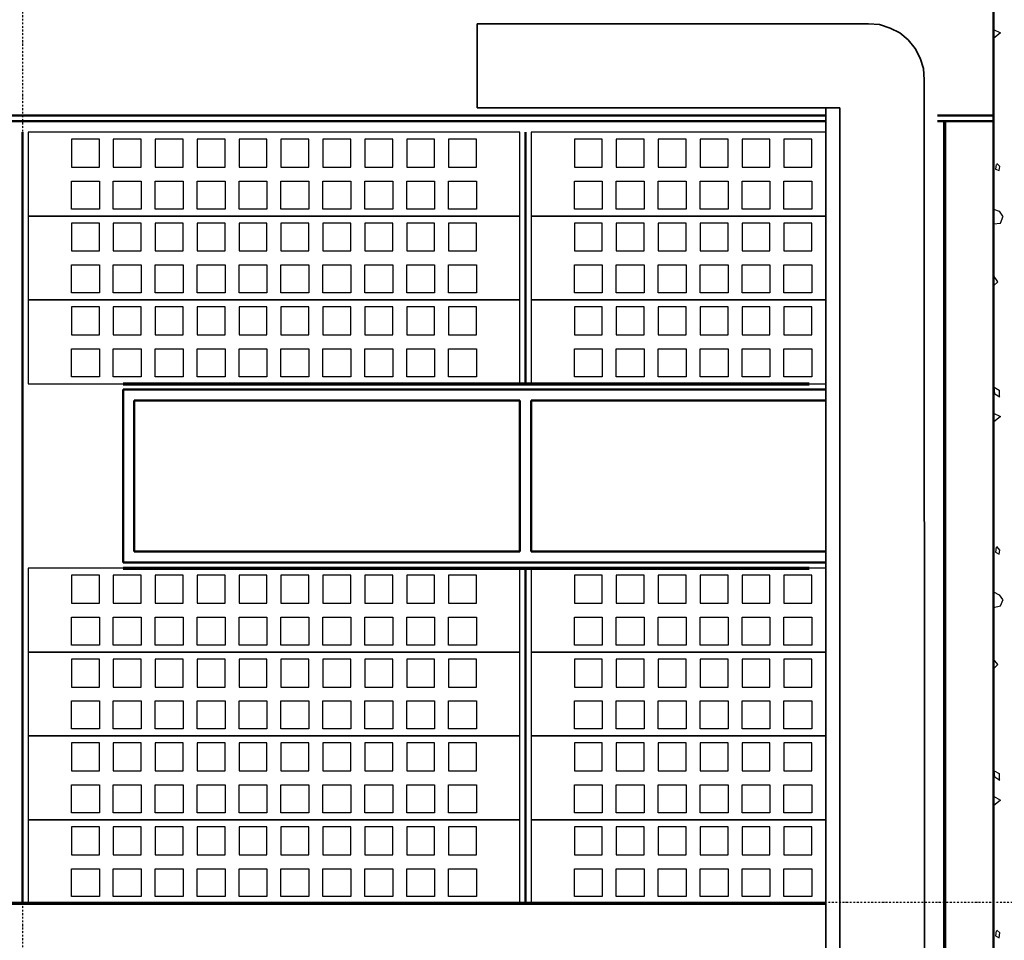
# Model space of a CAD drawing. Header units: millimetres. Extents: x 361 to 67326, y 666 to 56869.
# Tile 61 of 129: x 38049 to 41573, y 27415 to 30709. Entities that reach past the tile are written whole.
import ezdxf

# ---------------------------------------------------------------- set-up
doc = ezdxf.new("R2010")
doc.units = ezdxf.units.MM
doc.linetypes.add('DASHDOT', pattern=[25.4, 12.7, -6.35, 0, -6.35])
doc.layers.add('stramien', color=1, linetype='DASHDOT')
doc.layers.add('vanarris', color=253, linetype='Continuous')

# ---------------------------------------------------------------- blocks, each defined once
blk = doc.blocks.new('*U72')
at = {"layer": 'stramien', "color": 1, "ltscale": 0.5}
blk.add_lwpolyline([(0, 21501.2), (0, -25501.2)], dxfattribs=at)
blk = doc.blocks.new('*U71')
at = {"layer": 'stramien', "color": 0, "linetype": 'ByBlock', "lineweight": -2, "transparency": 16777216}
blk.add_blockref('*U72', (28800, 0), dxfattribs=at)

msp = doc.modelspace()

# ---------------------------------------------------------------- linework, layer by layer
at = {"layer": 'stramien', "color": 1, "ltscale": 0.5}
msp.add_lwpolyline([(1736.5, 27551.2), (67326.2, 27551.2)], dxfattribs=at)
at = {"layer": 'vanarris', "lineweight": 50}
for p, q in [((41533.9, 48546.2), (41533.9, 16916.2)), ((40933.9, 30366.2), (23808.9, 30366.2)), ((40933.9, 30346.2), (23808.9, 30346.2)), ((41533.9, 30366.2), (41333.9, 30366.2)), ((41533.9, 30346.2), (41333.9, 30346.2)), ((38058.9, 30306.2), (38058.9, 27546.2)), ((39858.9, 30306.2), (39858.9, 29406.2)), ((38418.9, 29386.2), (38418.9, 28766.2)), ((38418.9, 29386.2), (40933.9, 29386.2)), ((38458.9, 28806.2), (38458.9, 29346.2)), ((38458.9, 29346.2), (39838.9, 29346.2)), ((39838.9, 29346.2), (39838.9, 28806.2)), ((39878.9, 29346.2), (40933.9, 29346.2)), ((39878.9, 29346.2), (39878.9, 28806.2)), ((39838.9, 28806.2), (38458.9, 28806.2)), ((40933.9, 28806.2), (39878.9, 28806.2)), ((40933.9, 28766.2), (38418.9, 28766.2)), ((39858.9, 28746.2), (39858.9, 27546.2))]:
    msp.add_line(p, q, dxfattribs=at)
at = {"layer": 'vanarris', "lineweight": 35}
for p, q in [((39686.4, 30693.7), (41086.4, 30693.7)), ((39686.4, 30393.7), (39686.4, 30693.7)), ((41086.4, 30693.7), (41126.4, 30691.2)), ((41126.4, 30691.2), (41163.9, 30678.7)), ((41163.9, 30678.7), (41198.9, 30661.2)), ((41198.9, 30661.2), (41228.9, 30636.2)), ((41228.9, 30636.2), (41253.9, 30606.2)), ((41253.9, 30606.2), (41271.4, 30571.2)), ((41271.4, 30571.2), (41283.9, 30533.7)), ((41283.9, 30533.7), (41286.4, 30493.7)), ((41286.4, 30493.7), (41288.9, 20266.2)), ((40983.9, 30393.7), (39686.4, 30393.7)), ((40933.9, 30393.7), (40933.9, 17046.2)), ((40983.9, 30393.7), (40983.9, 20316.2))]:
    msp.add_line(p, q, dxfattribs=at)
at = {"layer": 'vanarris', "lineweight": 25}
for p, q in [((41533.9, 30673.7), (41558.9, 30661.2)), ((41558.9, 30661.2), (41533.9, 30641.2)), ((39838.9, 30306.2), (38078.9, 30306.2)), ((38078.9, 30306.2), (38078.9, 30006.2)), ((39838.9, 30006.2), (39838.9, 30306.2)), ((40933.9, 30306.2), (39878.9, 30306.2)), ((39878.9, 30306.2), (39878.9, 30006.2)), ((38333.9, 30281.2), (38233.9, 30281.2)), ((38233.9, 30281.2), (38233.9, 30181.2)), ((38333.9, 30181.2), (38333.9, 30281.2)), ((38483.9, 30281.2), (38383.9, 30281.2)), ((38383.9, 30281.2), (38383.9, 30181.2)), ((38483.9, 30181.2), (38483.9, 30281.2)), ((38633.9, 30281.2), (38533.9, 30281.2)), ((38533.9, 30281.2), (38533.9, 30181.2)), ((38633.9, 30181.2), (38633.9, 30281.2)), ((38783.9, 30281.2), (38683.9, 30281.2)), ((38683.9, 30281.2), (38683.9, 30181.2)), ((38783.9, 30181.2), (38783.9, 30281.2)), ((38933.9, 30281.2), (38833.9, 30281.2)), ((38833.9, 30281.2), (38833.9, 30181.2)), ((38933.9, 30181.2), (38933.9, 30281.2)), ((39083.9, 30281.2), (38983.9, 30281.2)), ((38983.9, 30281.2), (38983.9, 30181.2)), ((39083.9, 30181.2), (39083.9, 30281.2)), ((39233.9, 30281.2), (39133.9, 30281.2)), ((39133.9, 30281.2), (39133.9, 30181.2)), ((39233.9, 30181.2), (39233.9, 30281.2)), ((39383.9, 30281.2), (39283.9, 30281.2)), ((39283.9, 30281.2), (39283.9, 30181.2)), ((39383.9, 30181.2), (39383.9, 30281.2)), ((39533.9, 30281.2), (39433.9, 30281.2)), ((39433.9, 30281.2), (39433.9, 30181.2)), ((39533.9, 30181.2), (39533.9, 30281.2)), ((39683.9, 30281.2), (39583.9, 30281.2)), ((39583.9, 30281.2), (39583.9, 30181.2)), ((39683.9, 30181.2), (39683.9, 30281.2)), ((40133.9, 30281.2), (40033.9, 30281.2)), ((40033.9, 30281.2), (40033.9, 30181.2)), ((40133.9, 30181.2), (40133.9, 30281.2)), ((40283.9, 30281.2), (40183.9, 30281.2)), ((40183.9, 30281.2), (40183.9, 30181.2)), ((40283.9, 30181.2), (40283.9, 30281.2)), ((40433.9, 30281.2), (40333.9, 30281.2)), ((40333.9, 30281.2), (40333.9, 30181.2)), ((40433.9, 30181.2), (40433.9, 30281.2)), ((40583.9, 30281.2), (40483.9, 30281.2)), ((40483.9, 30281.2), (40483.9, 30181.2)), ((40583.9, 30181.2), (40583.9, 30281.2)), ((40733.9, 30281.2), (40633.9, 30281.2)), ((40633.9, 30281.2), (40633.9, 30181.2)), ((40733.9, 30181.2), (40733.9, 30281.2)), ((40883.9, 30281.2), (40783.9, 30281.2)), ((40783.9, 30281.2), (40783.9, 30181.2)), ((40883.9, 30181.2), (40883.9, 30281.2)), ((38233.9, 30181.2), (38333.9, 30181.2)), ((38383.9, 30181.2), (38483.9, 30181.2)), ((38533.9, 30181.2), (38633.9, 30181.2)), ((38683.9, 30181.2), (38783.9, 30181.2)), ((38833.9, 30181.2), (38933.9, 30181.2)), ((38983.9, 30181.2), (39083.9, 30181.2)), ((39133.9, 30181.2), (39233.9, 30181.2)), ((39283.9, 30181.2), (39383.9, 30181.2)), ((39433.9, 30181.2), (39533.9, 30181.2)), ((39583.9, 30181.2), (39683.9, 30181.2)), ((40033.9, 30181.2), (40133.9, 30181.2)), ((40183.9, 30181.2), (40283.9, 30181.2)), ((40333.9, 30181.2), (40433.9, 30181.2)), ((40483.9, 30181.2), (40583.9, 30181.2)), ((40633.9, 30181.2), (40733.9, 30181.2)), ((40783.9, 30181.2), (40883.9, 30181.2)), ((41543.9, 30191.2), (41541.4, 30173.7)), ((41541.4, 30173.7), (41553.9, 30168.7)), ((41556.4, 30183.7), (41546.4, 30193.7)), ((41553.9, 30168.7), (41556.4, 30183.7)), ((38233.9, 30031.2), (38233.9, 30131.2)), ((38233.9, 30131.2), (38333.9, 30131.2)), ((38333.9, 30131.2), (38333.9, 30031.2)), ((38383.9, 30031.2), (38383.9, 30131.2)), ((38383.9, 30131.2), (38483.9, 30131.2)), ((38483.9, 30131.2), (38483.9, 30031.2)), ((38533.9, 30031.2), (38533.9, 30131.2)), ((38533.9, 30131.2), (38633.9, 30131.2)), ((38633.9, 30131.2), (38633.9, 30031.2)), ((38683.9, 30031.2), (38683.9, 30131.2)), ((38683.9, 30131.2), (38783.9, 30131.2)), ((38783.9, 30131.2), (38783.9, 30031.2)), ((38833.9, 30031.2), (38833.9, 30131.2)), ((38833.9, 30131.2), (38933.9, 30131.2)), ((38933.9, 30131.2), (38933.9, 30031.2)), ((38983.9, 30031.2), (38983.9, 30131.2)), ((38983.9, 30131.2), (39083.9, 30131.2)), ((39083.9, 30131.2), (39083.9, 30031.2)), ((39133.9, 30031.2), (39133.9, 30131.2)), ((39133.9, 30131.2), (39233.9, 30131.2)), ((39233.9, 30131.2), (39233.9, 30031.2)), ((39283.9, 30031.2), (39283.9, 30131.2)), ((39283.9, 30131.2), (39383.9, 30131.2)), ((39383.9, 30131.2), (39383.9, 30031.2)), ((39433.9, 30031.2), (39433.9, 30131.2)), ((39433.9, 30131.2), (39533.9, 30131.2)), ((39533.9, 30131.2), (39533.9, 30031.2)), ((39583.9, 30031.2), (39583.9, 30131.2)), ((39583.9, 30131.2), (39683.9, 30131.2)), ((39683.9, 30131.2), (39683.9, 30031.2)), ((40033.9, 30031.2), (40033.9, 30131.2)), ((40033.9, 30131.2), (40133.9, 30131.2)), ((40133.9, 30131.2), (40133.9, 30031.2)), ((40183.9, 30031.2), (40183.9, 30131.2)), ((40183.9, 30131.2), (40283.9, 30131.2)), ((40283.9, 30131.2), (40283.9, 30031.2)), ((40333.9, 30031.2), (40333.9, 30131.2)), ((40333.9, 30131.2), (40433.9, 30131.2)), ((40433.9, 30131.2), (40433.9, 30031.2)), ((40483.9, 30031.2), (40483.9, 30131.2)), ((40483.9, 30131.2), (40583.9, 30131.2)), ((40583.9, 30131.2), (40583.9, 30031.2)), ((40633.9, 30031.2), (40633.9, 30131.2)), ((40633.9, 30131.2), (40733.9, 30131.2)), ((40733.9, 30131.2), (40733.9, 30031.2)), ((40783.9, 30031.2), (40783.9, 30131.2)), ((40783.9, 30131.2), (40883.9, 30131.2)), ((40883.9, 30131.2), (40883.9, 30031.2)), ((38333.9, 30031.2), (38233.9, 30031.2)), ((38483.9, 30031.2), (38383.9, 30031.2)), ((38633.9, 30031.2), (38533.9, 30031.2)), ((38783.9, 30031.2), (38683.9, 30031.2)), ((38933.9, 30031.2), (38833.9, 30031.2)), ((39083.9, 30031.2), (38983.9, 30031.2)), ((39233.9, 30031.2), (39133.9, 30031.2)), ((39383.9, 30031.2), (39283.9, 30031.2)), ((39533.9, 30031.2), (39433.9, 30031.2)), ((39683.9, 30031.2), (39583.9, 30031.2)), ((40133.9, 30031.2), (40033.9, 30031.2)), ((40283.9, 30031.2), (40183.9, 30031.2)), ((40433.9, 30031.2), (40333.9, 30031.2)), ((40583.9, 30031.2), (40483.9, 30031.2)), ((40733.9, 30031.2), (40633.9, 30031.2)), ((40883.9, 30031.2), (40783.9, 30031.2)), ((41533.9, 30031.2), (41553.9, 30023.7)), ((41553.9, 30023.7), (41566.4, 30006.2)), ((39838.9, 30006.2), (38078.9, 30006.2)), ((38078.9, 30006.2), (38078.9, 29706.2)), ((38078.9, 30006.2), (39838.9, 30006.2)), ((39838.9, 29706.2), (39838.9, 30006.2)), ((40933.9, 30006.2), (39878.9, 30006.2)), ((39878.9, 30006.2), (39878.9, 29706.2)), ((39878.9, 30006.2), (40933.9, 30006.2)), ((41558.9, 29981.2), (41568.9, 30006.2)), ((38333.9, 29981.2), (38233.9, 29981.2)), ((38233.9, 29981.2), (38233.9, 29881.2)), ((38333.9, 29881.2), (38333.9, 29981.2)), ((38483.9, 29981.2), (38383.9, 29981.2)), ((38383.9, 29981.2), (38383.9, 29881.2)), ((38483.9, 29881.2), (38483.9, 29981.2)), ((38633.9, 29981.2), (38533.9, 29981.2)), ((38533.9, 29981.2), (38533.9, 29881.2)), ((38633.9, 29881.2), (38633.9, 29981.2)), ((38783.9, 29981.2), (38683.9, 29981.2)), ((38683.9, 29981.2), (38683.9, 29881.2)), ((38783.9, 29881.2), (38783.9, 29981.2)), ((38933.9, 29981.2), (38833.9, 29981.2)), ((38833.9, 29981.2), (38833.9, 29881.2)), ((38933.9, 29881.2), (38933.9, 29981.2)), ((39083.9, 29981.2), (38983.9, 29981.2)), ((38983.9, 29981.2), (38983.9, 29881.2)), ((39083.9, 29881.2), (39083.9, 29981.2)), ((39233.9, 29981.2), (39133.9, 29981.2)), ((39133.9, 29981.2), (39133.9, 29881.2)), ((39233.9, 29881.2), (39233.9, 29981.2)), ((39383.9, 29981.2), (39283.9, 29981.2)), ((39283.9, 29981.2), (39283.9, 29881.2)), ((39383.9, 29881.2), (39383.9, 29981.2)), ((39533.9, 29981.2), (39433.9, 29981.2)), ((39433.9, 29981.2), (39433.9, 29881.2)), ((39533.9, 29881.2), (39533.9, 29981.2)), ((39683.9, 29981.2), (39583.9, 29981.2)), ((39583.9, 29981.2), (39583.9, 29881.2)), ((39683.9, 29881.2), (39683.9, 29981.2)), ((40133.9, 29981.2), (40033.9, 29981.2)), ((40033.9, 29981.2), (40033.9, 29881.2)), ((40133.9, 29881.2), (40133.9, 29981.2)), ((40283.9, 29981.2), (40183.9, 29981.2)), ((40183.9, 29981.2), (40183.9, 29881.2)), ((40283.9, 29881.2), (40283.9, 29981.2)), ((40433.9, 29981.2), (40333.9, 29981.2)), ((40333.9, 29981.2), (40333.9, 29881.2)), ((40433.9, 29881.2), (40433.9, 29981.2)), ((40583.9, 29981.2), (40483.9, 29981.2)), ((40483.9, 29981.2), (40483.9, 29881.2)), ((40583.9, 29881.2), (40583.9, 29981.2)), ((40733.9, 29981.2), (40633.9, 29981.2)), ((40633.9, 29981.2), (40633.9, 29881.2)), ((40733.9, 29881.2), (40733.9, 29981.2)), ((40883.9, 29981.2), (40783.9, 29981.2)), ((40783.9, 29981.2), (40783.9, 29881.2)), ((40883.9, 29881.2), (40883.9, 29981.2)), ((41533.9, 29978.7), (41558.9, 29981.2)), ((38233.9, 29881.2), (38333.9, 29881.2)), ((38383.9, 29881.2), (38483.9, 29881.2)), ((38533.9, 29881.2), (38633.9, 29881.2)), ((38683.9, 29881.2), (38783.9, 29881.2)), ((38833.9, 29881.2), (38933.9, 29881.2)), ((38983.9, 29881.2), (39083.9, 29881.2)), ((39133.9, 29881.2), (39233.9, 29881.2)), ((39283.9, 29881.2), (39383.9, 29881.2)), ((39433.9, 29881.2), (39533.9, 29881.2)), ((39583.9, 29881.2), (39683.9, 29881.2)), ((40033.9, 29881.2), (40133.9, 29881.2)), ((40183.9, 29881.2), (40283.9, 29881.2)), ((40333.9, 29881.2), (40433.9, 29881.2)), ((40483.9, 29881.2), (40583.9, 29881.2)), ((40633.9, 29881.2), (40733.9, 29881.2)), ((40783.9, 29881.2), (40883.9, 29881.2)), ((38233.9, 29731.2), (38233.9, 29831.2)), ((38233.9, 29831.2), (38333.9, 29831.2)), ((38333.9, 29831.2), (38333.9, 29731.2)), ((38383.9, 29731.2), (38383.9, 29831.2)), ((38383.9, 29831.2), (38483.9, 29831.2)), ((38483.9, 29831.2), (38483.9, 29731.2)), ((38533.9, 29731.2), (38533.9, 29831.2)), ((38533.9, 29831.2), (38633.9, 29831.2)), ((38633.9, 29831.2), (38633.9, 29731.2)), ((38683.9, 29731.2), (38683.9, 29831.2)), ((38683.9, 29831.2), (38783.9, 29831.2)), ((38783.9, 29831.2), (38783.9, 29731.2)), ((38833.9, 29731.2), (38833.9, 29831.2)), ((38833.9, 29831.2), (38933.9, 29831.2)), ((38933.9, 29831.2), (38933.9, 29731.2)), ((38983.9, 29731.2), (38983.9, 29831.2)), ((38983.9, 29831.2), (39083.9, 29831.2)), ((39083.9, 29831.2), (39083.9, 29731.2)), ((39133.9, 29731.2), (39133.9, 29831.2)), ((39133.9, 29831.2), (39233.9, 29831.2)), ((39233.9, 29831.2), (39233.9, 29731.2)), ((39283.9, 29731.2), (39283.9, 29831.2)), ((39283.9, 29831.2), (39383.9, 29831.2)), ((39383.9, 29831.2), (39383.9, 29731.2)), ((39433.9, 29731.2), (39433.9, 29831.2)), ((39433.9, 29831.2), (39533.9, 29831.2)), ((39533.9, 29831.2), (39533.9, 29731.2)), ((39583.9, 29731.2), (39583.9, 29831.2)), ((39583.9, 29831.2), (39683.9, 29831.2)), ((39683.9, 29831.2), (39683.9, 29731.2)), ((40033.9, 29731.2), (40033.9, 29831.2)), ((40033.9, 29831.2), (40133.9, 29831.2)), ((40133.9, 29831.2), (40133.9, 29731.2)), ((40183.9, 29731.2), (40183.9, 29831.2)), ((40183.9, 29831.2), (40283.9, 29831.2)), ((40283.9, 29831.2), (40283.9, 29731.2)), ((40333.9, 29731.2), (40333.9, 29831.2)), ((40333.9, 29831.2), (40433.9, 29831.2)), ((40433.9, 29831.2), (40433.9, 29731.2)), ((40483.9, 29731.2), (40483.9, 29831.2)), ((40483.9, 29831.2), (40583.9, 29831.2)), ((40583.9, 29831.2), (40583.9, 29731.2)), ((40633.9, 29731.2), (40633.9, 29831.2)), ((40633.9, 29831.2), (40733.9, 29831.2)), ((40733.9, 29831.2), (40733.9, 29731.2)), ((40783.9, 29731.2), (40783.9, 29831.2)), ((40783.9, 29831.2), (40883.9, 29831.2)), ((40883.9, 29831.2), (40883.9, 29731.2)), ((41548.9, 29771.2), (41533.9, 29793.7)), ((41533.9, 29756.2), (41548.9, 29771.2)), ((39838.9, 29706.2), (38078.9, 29706.2)), ((38078.9, 29706.2), (38078.9, 29406.2)), ((38078.9, 29706.2), (39838.9, 29706.2)), ((38333.9, 29731.2), (38233.9, 29731.2)), ((38483.9, 29731.2), (38383.9, 29731.2)), ((38633.9, 29731.2), (38533.9, 29731.2)), ((38783.9, 29731.2), (38683.9, 29731.2)), ((38933.9, 29731.2), (38833.9, 29731.2)), ((39083.9, 29731.2), (38983.9, 29731.2)), ((39233.9, 29731.2), (39133.9, 29731.2)), ((39383.9, 29731.2), (39283.9, 29731.2)), ((39533.9, 29731.2), (39433.9, 29731.2)), ((39683.9, 29731.2), (39583.9, 29731.2)), ((39838.9, 29406.2), (39838.9, 29706.2)), ((40933.9, 29706.2), (39878.9, 29706.2)), ((39878.9, 29706.2), (39878.9, 29406.2)), ((39878.9, 29706.2), (40933.9, 29706.2)), ((40133.9, 29731.2), (40033.9, 29731.2)), ((40283.9, 29731.2), (40183.9, 29731.2)), ((40433.9, 29731.2), (40333.9, 29731.2)), ((40583.9, 29731.2), (40483.9, 29731.2)), ((40733.9, 29731.2), (40633.9, 29731.2)), ((40883.9, 29731.2), (40783.9, 29731.2)), ((38333.9, 29681.2), (38233.9, 29681.2)), ((38233.9, 29681.2), (38233.9, 29581.2)), ((38333.9, 29581.2), (38333.9, 29681.2)), ((38483.9, 29681.2), (38383.9, 29681.2)), ((38383.9, 29681.2), (38383.9, 29581.2)), ((38483.9, 29581.2), (38483.9, 29681.2)), ((38633.9, 29681.2), (38533.9, 29681.2)), ((38533.9, 29681.2), (38533.9, 29581.2)), ((38633.9, 29581.2), (38633.9, 29681.2)), ((38783.9, 29681.2), (38683.9, 29681.2)), ((38683.9, 29681.2), (38683.9, 29581.2)), ((38783.9, 29581.2), (38783.9, 29681.2)), ((38933.9, 29681.2), (38833.9, 29681.2)), ((38833.9, 29681.2), (38833.9, 29581.2)), ((38933.9, 29581.2), (38933.9, 29681.2)), ((39083.9, 29681.2), (38983.9, 29681.2)), ((38983.9, 29681.2), (38983.9, 29581.2)), ((39083.9, 29581.2), (39083.9, 29681.2)), ((39233.9, 29681.2), (39133.9, 29681.2)), ((39133.9, 29681.2), (39133.9, 29581.2)), ((39233.9, 29581.2), (39233.9, 29681.2)), ((39383.9, 29681.2), (39283.9, 29681.2)), ((39283.9, 29681.2), (39283.9, 29581.2)), ((39383.9, 29581.2), (39383.9, 29681.2)), ((39533.9, 29681.2), (39433.9, 29681.2)), ((39433.9, 29681.2), (39433.9, 29581.2)), ((39533.9, 29581.2), (39533.9, 29681.2)), ((39683.9, 29681.2), (39583.9, 29681.2)), ((39583.9, 29681.2), (39583.9, 29581.2)), ((39683.9, 29581.2), (39683.9, 29681.2)), ((40133.9, 29681.2), (40033.9, 29681.2)), ((40033.9, 29681.2), (40033.9, 29581.2)), ((40133.9, 29581.2), (40133.9, 29681.2)), ((40283.9, 29681.2), (40183.9, 29681.2)), ((40183.9, 29681.2), (40183.9, 29581.2)), ((40283.9, 29581.2), (40283.9, 29681.2)), ((40433.9, 29681.2), (40333.9, 29681.2)), ((40333.9, 29681.2), (40333.9, 29581.2)), ((40433.9, 29581.2), (40433.9, 29681.2)), ((40583.9, 29681.2), (40483.9, 29681.2)), ((40483.9, 29681.2), (40483.9, 29581.2)), ((40583.9, 29581.2), (40583.9, 29681.2)), ((40733.9, 29681.2), (40633.9, 29681.2)), ((40633.9, 29681.2), (40633.9, 29581.2)), ((40733.9, 29581.2), (40733.9, 29681.2)), ((40883.9, 29681.2), (40783.9, 29681.2)), ((40783.9, 29681.2), (40783.9, 29581.2)), ((40883.9, 29581.2), (40883.9, 29681.2)), ((38233.9, 29581.2), (38333.9, 29581.2)), ((38383.9, 29581.2), (38483.9, 29581.2)), ((38533.9, 29581.2), (38633.9, 29581.2)), ((38683.9, 29581.2), (38783.9, 29581.2)), ((38833.9, 29581.2), (38933.9, 29581.2)), ((38983.9, 29581.2), (39083.9, 29581.2)), ((39133.9, 29581.2), (39233.9, 29581.2)), ((39283.9, 29581.2), (39383.9, 29581.2)), ((39433.9, 29581.2), (39533.9, 29581.2)), ((39583.9, 29581.2), (39683.9, 29581.2)), ((40033.9, 29581.2), (40133.9, 29581.2)), ((40183.9, 29581.2), (40283.9, 29581.2)), ((40333.9, 29581.2), (40433.9, 29581.2)), ((40483.9, 29581.2), (40583.9, 29581.2)), ((40633.9, 29581.2), (40733.9, 29581.2)), ((40783.9, 29581.2), (40883.9, 29581.2)), ((38233.9, 29431.2), (38233.9, 29531.2)), ((38233.9, 29531.2), (38333.9, 29531.2)), ((38333.9, 29531.2), (38333.9, 29431.2)), ((38383.9, 29431.2), (38383.9, 29531.2)), ((38383.9, 29531.2), (38483.9, 29531.2)), ((38483.9, 29531.2), (38483.9, 29431.2)), ((38533.9, 29431.2), (38533.9, 29531.2)), ((38533.9, 29531.2), (38633.9, 29531.2)), ((38633.9, 29531.2), (38633.9, 29431.2)), ((38683.9, 29431.2), (38683.9, 29531.2)), ((38683.9, 29531.2), (38783.9, 29531.2)), ((38783.9, 29531.2), (38783.9, 29431.2)), ((38833.9, 29431.2), (38833.9, 29531.2)), ((38833.9, 29531.2), (38933.9, 29531.2)), ((38933.9, 29531.2), (38933.9, 29431.2)), ((38983.9, 29431.2), (38983.9, 29531.2)), ((38983.9, 29531.2), (39083.9, 29531.2)), ((39083.9, 29531.2), (39083.9, 29431.2)), ((39133.9, 29431.2), (39133.9, 29531.2)), ((39133.9, 29531.2), (39233.9, 29531.2)), ((39233.9, 29531.2), (39233.9, 29431.2)), ((39283.9, 29431.2), (39283.9, 29531.2)), ((39283.9, 29531.2), (39383.9, 29531.2)), ((39383.9, 29531.2), (39383.9, 29431.2)), ((39433.9, 29431.2), (39433.9, 29531.2)), ((39433.9, 29531.2), (39533.9, 29531.2)), ((39533.9, 29531.2), (39533.9, 29431.2)), ((39583.9, 29431.2), (39583.9, 29531.2)), ((39583.9, 29531.2), (39683.9, 29531.2)), ((39683.9, 29531.2), (39683.9, 29431.2)), ((40033.9, 29431.2), (40033.9, 29531.2)), ((40033.9, 29531.2), (40133.9, 29531.2)), ((40133.9, 29531.2), (40133.9, 29431.2)), ((40183.9, 29431.2), (40183.9, 29531.2)), ((40183.9, 29531.2), (40283.9, 29531.2)), ((40283.9, 29531.2), (40283.9, 29431.2)), ((40333.9, 29431.2), (40333.9, 29531.2)), ((40333.9, 29531.2), (40433.9, 29531.2)), ((40433.9, 29531.2), (40433.9, 29431.2)), ((40483.9, 29431.2), (40483.9, 29531.2)), ((40483.9, 29531.2), (40583.9, 29531.2)), ((40583.9, 29531.2), (40583.9, 29431.2)), ((40633.9, 29431.2), (40633.9, 29531.2)), ((40633.9, 29531.2), (40733.9, 29531.2)), ((40733.9, 29531.2), (40733.9, 29431.2)), ((40783.9, 29431.2), (40783.9, 29531.2)), ((40783.9, 29531.2), (40883.9, 29531.2)), ((40883.9, 29531.2), (40883.9, 29431.2)), ((38333.9, 29431.2), (38233.9, 29431.2)), ((38483.9, 29431.2), (38383.9, 29431.2)), ((38633.9, 29431.2), (38533.9, 29431.2)), ((38783.9, 29431.2), (38683.9, 29431.2)), ((38933.9, 29431.2), (38833.9, 29431.2)), ((39083.9, 29431.2), (38983.9, 29431.2)), ((39233.9, 29431.2), (39133.9, 29431.2)), ((39383.9, 29431.2), (39283.9, 29431.2)), ((39533.9, 29431.2), (39433.9, 29431.2)), ((39683.9, 29431.2), (39583.9, 29431.2)), ((40133.9, 29431.2), (40033.9, 29431.2)), ((40283.9, 29431.2), (40183.9, 29431.2)), ((40433.9, 29431.2), (40333.9, 29431.2)), ((40583.9, 29431.2), (40483.9, 29431.2)), ((40733.9, 29431.2), (40633.9, 29431.2)), ((40883.9, 29431.2), (40783.9, 29431.2)), ((38078.9, 29406.2), (39838.9, 29406.2)), ((39878.9, 29406.2), (40933.9, 29406.2)), ((41538.9, 29368.7), (41536.4, 29393.7)), ((41536.4, 29393.7), (41553.9, 29383.7)), ((41556.4, 29358.7), (41538.9, 29368.7)), ((41553.9, 29383.7), (41553.9, 29358.7)), ((41533.9, 29301.2), (41558.9, 29288.7)), ((41558.9, 29288.7), (41533.9, 29268.7)), ((41543.9, 28821.2), (41541.4, 28803.7)), ((41541.4, 28803.7), (41553.9, 28796.2)), ((41556.4, 28811.2), (41546.4, 28823.7)), ((41553.9, 28796.2), (41556.4, 28811.2)), ((39838.9, 28746.2), (38078.9, 28746.2)), ((38078.9, 28746.2), (38078.9, 28446.2)), ((38333.9, 28721.2), (38233.9, 28721.2)), ((38233.9, 28721.2), (38233.9, 28621.2)), ((38333.9, 28621.2), (38333.9, 28721.2)), ((38483.9, 28721.2), (38383.9, 28721.2)), ((38383.9, 28721.2), (38383.9, 28621.2)), ((38483.9, 28621.2), (38483.9, 28721.2)), ((38633.9, 28721.2), (38533.9, 28721.2)), ((38533.9, 28721.2), (38533.9, 28621.2)), ((38633.9, 28621.2), (38633.9, 28721.2)), ((38783.9, 28721.2), (38683.9, 28721.2)), ((38683.9, 28721.2), (38683.9, 28621.2)), ((38783.9, 28621.2), (38783.9, 28721.2)), ((38933.9, 28721.2), (38833.9, 28721.2)), ((38833.9, 28721.2), (38833.9, 28621.2)), ((38933.9, 28621.2), (38933.9, 28721.2)), ((39083.9, 28721.2), (38983.9, 28721.2)), ((38983.9, 28721.2), (38983.9, 28621.2)), ((39083.9, 28621.2), (39083.9, 28721.2)), ((39233.9, 28721.2), (39133.9, 28721.2)), ((39133.9, 28721.2), (39133.9, 28621.2)), ((39233.9, 28621.2), (39233.9, 28721.2)), ((39383.9, 28721.2), (39283.9, 28721.2)), ((39283.9, 28721.2), (39283.9, 28621.2)), ((39383.9, 28621.2), (39383.9, 28721.2)), ((39533.9, 28721.2), (39433.9, 28721.2)), ((39433.9, 28721.2), (39433.9, 28621.2)), ((39533.9, 28621.2), (39533.9, 28721.2)), ((39683.9, 28721.2), (39583.9, 28721.2)), ((39583.9, 28721.2), (39583.9, 28621.2)), ((39683.9, 28621.2), (39683.9, 28721.2)), ((39838.9, 28446.2), (39838.9, 28746.2)), ((40933.9, 28746.2), (39878.9, 28746.2)), ((39878.9, 28746.2), (39878.9, 28446.2)), ((40133.9, 28721.2), (40033.9, 28721.2)), ((40033.9, 28721.2), (40033.9, 28621.2)), ((40133.9, 28621.2), (40133.9, 28721.2)), ((40283.9, 28721.2), (40183.9, 28721.2)), ((40183.9, 28721.2), (40183.9, 28621.2)), ((40283.9, 28621.2), (40283.9, 28721.2)), ((40433.9, 28721.2), (40333.9, 28721.2)), ((40333.9, 28721.2), (40333.9, 28621.2)), ((40433.9, 28621.2), (40433.9, 28721.2)), ((40583.9, 28721.2), (40483.9, 28721.2)), ((40483.9, 28721.2), (40483.9, 28621.2)), ((40583.9, 28621.2), (40583.9, 28721.2)), ((40733.9, 28721.2), (40633.9, 28721.2)), ((40633.9, 28721.2), (40633.9, 28621.2)), ((40733.9, 28621.2), (40733.9, 28721.2)), ((40883.9, 28721.2), (40783.9, 28721.2)), ((40783.9, 28721.2), (40783.9, 28621.2)), ((40883.9, 28621.2), (40883.9, 28721.2)), ((41533.9, 28661.2), (41553.9, 28651.2)), ((41553.9, 28651.2), (41566.4, 28633.7)), ((38233.9, 28621.2), (38333.9, 28621.2)), ((38383.9, 28621.2), (38483.9, 28621.2)), ((38533.9, 28621.2), (38633.9, 28621.2)), ((38683.9, 28621.2), (38783.9, 28621.2)), ((38833.9, 28621.2), (38933.9, 28621.2)), ((38983.9, 28621.2), (39083.9, 28621.2)), ((39133.9, 28621.2), (39233.9, 28621.2)), ((39283.9, 28621.2), (39383.9, 28621.2)), ((39433.9, 28621.2), (39533.9, 28621.2)), ((39583.9, 28621.2), (39683.9, 28621.2)), ((40033.9, 28621.2), (40133.9, 28621.2)), ((40183.9, 28621.2), (40283.9, 28621.2)), ((40333.9, 28621.2), (40433.9, 28621.2)), ((40483.9, 28621.2), (40583.9, 28621.2)), ((40633.9, 28621.2), (40733.9, 28621.2)), ((40783.9, 28621.2), (40883.9, 28621.2)), ((41558.9, 28611.2), (41568.9, 28633.7)), ((41533.9, 28606.2), (41558.9, 28611.2)), ((38233.9, 28471.2), (38233.9, 28571.2)), ((38233.9, 28571.2), (38333.9, 28571.2)), ((38333.9, 28571.2), (38333.9, 28471.2)), ((38383.9, 28471.2), (38383.9, 28571.2)), ((38383.9, 28571.2), (38483.9, 28571.2)), ((38483.9, 28571.2), (38483.9, 28471.2)), ((38533.9, 28471.2), (38533.9, 28571.2)), ((38533.9, 28571.2), (38633.9, 28571.2)), ((38633.9, 28571.2), (38633.9, 28471.2)), ((38683.9, 28471.2), (38683.9, 28571.2)), ((38683.9, 28571.2), (38783.9, 28571.2)), ((38783.9, 28571.2), (38783.9, 28471.2)), ((38833.9, 28471.2), (38833.9, 28571.2)), ((38833.9, 28571.2), (38933.9, 28571.2)), ((38933.9, 28571.2), (38933.9, 28471.2)), ((38983.9, 28471.2), (38983.9, 28571.2)), ((38983.9, 28571.2), (39083.9, 28571.2)), ((39083.9, 28571.2), (39083.9, 28471.2)), ((39133.9, 28471.2), (39133.9, 28571.2)), ((39133.9, 28571.2), (39233.9, 28571.2)), ((39233.9, 28571.2), (39233.9, 28471.2)), ((39283.9, 28471.2), (39283.9, 28571.2)), ((39283.9, 28571.2), (39383.9, 28571.2)), ((39383.9, 28571.2), (39383.9, 28471.2)), ((39433.9, 28471.2), (39433.9, 28571.2)), ((39433.9, 28571.2), (39533.9, 28571.2)), ((39533.9, 28571.2), (39533.9, 28471.2)), ((39583.9, 28471.2), (39583.9, 28571.2)), ((39583.9, 28571.2), (39683.9, 28571.2)), ((39683.9, 28571.2), (39683.9, 28471.2)), ((40033.9, 28471.2), (40033.9, 28571.2)), ((40033.9, 28571.2), (40133.9, 28571.2)), ((40133.9, 28571.2), (40133.9, 28471.2)), ((40183.9, 28471.2), (40183.9, 28571.2)), ((40183.9, 28571.2), (40283.9, 28571.2)), ((40283.9, 28571.2), (40283.9, 28471.2)), ((40333.9, 28471.2), (40333.9, 28571.2)), ((40333.9, 28571.2), (40433.9, 28571.2)), ((40433.9, 28571.2), (40433.9, 28471.2)), ((40483.9, 28471.2), (40483.9, 28571.2)), ((40483.9, 28571.2), (40583.9, 28571.2)), ((40583.9, 28571.2), (40583.9, 28471.2)), ((40633.9, 28471.2), (40633.9, 28571.2)), ((40633.9, 28571.2), (40733.9, 28571.2)), ((40733.9, 28571.2), (40733.9, 28471.2)), ((40783.9, 28471.2), (40783.9, 28571.2)), ((40783.9, 28571.2), (40883.9, 28571.2)), ((40883.9, 28571.2), (40883.9, 28471.2)), ((39838.9, 28446.2), (38078.9, 28446.2)), ((38078.9, 28446.2), (38078.9, 28146.2)), ((38078.9, 28446.2), (39838.9, 28446.2)), ((38333.9, 28471.2), (38233.9, 28471.2)), ((38483.9, 28471.2), (38383.9, 28471.2)), ((38633.9, 28471.2), (38533.9, 28471.2)), ((38783.9, 28471.2), (38683.9, 28471.2)), ((38933.9, 28471.2), (38833.9, 28471.2)), ((39083.9, 28471.2), (38983.9, 28471.2)), ((39233.9, 28471.2), (39133.9, 28471.2)), ((39383.9, 28471.2), (39283.9, 28471.2)), ((39533.9, 28471.2), (39433.9, 28471.2)), ((39683.9, 28471.2), (39583.9, 28471.2)), ((39838.9, 28146.2), (39838.9, 28446.2)), ((40933.9, 28446.2), (39878.9, 28446.2)), ((39878.9, 28446.2), (39878.9, 28146.2)), ((39878.9, 28446.2), (40933.9, 28446.2)), ((40133.9, 28471.2), (40033.9, 28471.2)), ((40283.9, 28471.2), (40183.9, 28471.2)), ((40433.9, 28471.2), (40333.9, 28471.2)), ((40583.9, 28471.2), (40483.9, 28471.2)), ((40733.9, 28471.2), (40633.9, 28471.2)), ((40883.9, 28471.2), (40783.9, 28471.2)), ((38333.9, 28421.2), (38233.9, 28421.2)), ((38233.9, 28421.2), (38233.9, 28321.2)), ((38333.9, 28321.2), (38333.9, 28421.2)), ((38483.9, 28421.2), (38383.9, 28421.2)), ((38383.9, 28421.2), (38383.9, 28321.2)), ((38483.9, 28321.2), (38483.9, 28421.2)), ((38633.9, 28421.2), (38533.9, 28421.2)), ((38533.9, 28421.2), (38533.9, 28321.2)), ((38633.9, 28321.2), (38633.9, 28421.2)), ((38783.9, 28421.2), (38683.9, 28421.2)), ((38683.9, 28421.2), (38683.9, 28321.2)), ((38783.9, 28321.2), (38783.9, 28421.2)), ((38933.9, 28421.2), (38833.9, 28421.2)), ((38833.9, 28421.2), (38833.9, 28321.2)), ((38933.9, 28321.2), (38933.9, 28421.2)), ((39083.9, 28421.2), (38983.9, 28421.2)), ((38983.9, 28421.2), (38983.9, 28321.2)), ((39083.9, 28321.2), (39083.9, 28421.2)), ((39233.9, 28421.2), (39133.9, 28421.2)), ((39133.9, 28421.2), (39133.9, 28321.2)), ((39233.9, 28321.2), (39233.9, 28421.2)), ((39383.9, 28421.2), (39283.9, 28421.2)), ((39283.9, 28421.2), (39283.9, 28321.2)), ((39383.9, 28321.2), (39383.9, 28421.2)), ((39533.9, 28421.2), (39433.9, 28421.2)), ((39433.9, 28421.2), (39433.9, 28321.2)), ((39533.9, 28321.2), (39533.9, 28421.2)), ((39683.9, 28421.2), (39583.9, 28421.2)), ((39583.9, 28421.2), (39583.9, 28321.2)), ((39683.9, 28321.2), (39683.9, 28421.2)), ((40133.9, 28421.2), (40033.9, 28421.2)), ((40033.9, 28421.2), (40033.9, 28321.2)), ((40133.9, 28321.2), (40133.9, 28421.2)), ((40283.9, 28421.2), (40183.9, 28421.2)), ((40183.9, 28421.2), (40183.9, 28321.2)), ((40283.9, 28321.2), (40283.9, 28421.2)), ((40433.9, 28421.2), (40333.9, 28421.2)), ((40333.9, 28421.2), (40333.9, 28321.2)), ((40433.9, 28321.2), (40433.9, 28421.2)), ((40583.9, 28421.2), (40483.9, 28421.2)), ((40483.9, 28421.2), (40483.9, 28321.2)), ((40583.9, 28321.2), (40583.9, 28421.2)), ((40733.9, 28421.2), (40633.9, 28421.2)), ((40633.9, 28421.2), (40633.9, 28321.2)), ((40733.9, 28321.2), (40733.9, 28421.2)), ((40883.9, 28421.2), (40783.9, 28421.2)), ((40783.9, 28421.2), (40783.9, 28321.2)), ((40883.9, 28321.2), (40883.9, 28421.2)), ((41548.9, 28401.2), (41533.9, 28421.2)), ((41533.9, 28386.2), (41548.9, 28401.2)), ((38233.9, 28321.2), (38333.9, 28321.2)), ((38383.9, 28321.2), (38483.9, 28321.2)), ((38533.9, 28321.2), (38633.9, 28321.2)), ((38683.9, 28321.2), (38783.9, 28321.2)), ((38833.9, 28321.2), (38933.9, 28321.2)), ((38983.9, 28321.2), (39083.9, 28321.2)), ((39133.9, 28321.2), (39233.9, 28321.2)), ((39283.9, 28321.2), (39383.9, 28321.2)), ((39433.9, 28321.2), (39533.9, 28321.2)), ((39583.9, 28321.2), (39683.9, 28321.2)), ((40033.9, 28321.2), (40133.9, 28321.2)), ((40183.9, 28321.2), (40283.9, 28321.2)), ((40333.9, 28321.2), (40433.9, 28321.2)), ((40483.9, 28321.2), (40583.9, 28321.2)), ((40633.9, 28321.2), (40733.9, 28321.2)), ((40783.9, 28321.2), (40883.9, 28321.2)), ((38233.9, 28171.2), (38233.9, 28271.2)), ((38233.9, 28271.2), (38333.9, 28271.2)), ((38333.9, 28271.2), (38333.9, 28171.2)), ((38383.9, 28171.2), (38383.9, 28271.2)), ((38383.9, 28271.2), (38483.9, 28271.2)), ((38483.9, 28271.2), (38483.9, 28171.2)), ((38533.9, 28171.2), (38533.9, 28271.2)), ((38533.9, 28271.2), (38633.9, 28271.2)), ((38633.9, 28271.2), (38633.9, 28171.2)), ((38683.9, 28171.2), (38683.9, 28271.2)), ((38683.9, 28271.2), (38783.9, 28271.2)), ((38783.9, 28271.2), (38783.9, 28171.2)), ((38833.9, 28171.2), (38833.9, 28271.2)), ((38833.9, 28271.2), (38933.9, 28271.2)), ((38933.9, 28271.2), (38933.9, 28171.2)), ((38983.9, 28171.2), (38983.9, 28271.2)), ((38983.9, 28271.2), (39083.9, 28271.2)), ((39083.9, 28271.2), (39083.9, 28171.2)), ((39133.9, 28171.2), (39133.9, 28271.2)), ((39133.9, 28271.2), (39233.9, 28271.2)), ((39233.9, 28271.2), (39233.9, 28171.2)), ((39283.9, 28171.2), (39283.9, 28271.2)), ((39283.9, 28271.2), (39383.9, 28271.2)), ((39383.9, 28271.2), (39383.9, 28171.2)), ((39433.9, 28171.2), (39433.9, 28271.2)), ((39433.9, 28271.2), (39533.9, 28271.2)), ((39533.9, 28271.2), (39533.9, 28171.2)), ((39583.9, 28171.2), (39583.9, 28271.2)), ((39583.9, 28271.2), (39683.9, 28271.2)), ((39683.9, 28271.2), (39683.9, 28171.2)), ((40033.9, 28171.2), (40033.9, 28271.2)), ((40033.9, 28271.2), (40133.9, 28271.2)), ((40133.9, 28271.2), (40133.9, 28171.2)), ((40183.9, 28171.2), (40183.9, 28271.2)), ((40183.9, 28271.2), (40283.9, 28271.2)), ((40283.9, 28271.2), (40283.9, 28171.2)), ((40333.9, 28171.2), (40333.9, 28271.2)), ((40333.9, 28271.2), (40433.9, 28271.2)), ((40433.9, 28271.2), (40433.9, 28171.2)), ((40483.9, 28171.2), (40483.9, 28271.2)), ((40483.9, 28271.2), (40583.9, 28271.2)), ((40583.9, 28271.2), (40583.9, 28171.2)), ((40633.9, 28171.2), (40633.9, 28271.2)), ((40633.9, 28271.2), (40733.9, 28271.2)), ((40733.9, 28271.2), (40733.9, 28171.2)), ((40783.9, 28171.2), (40783.9, 28271.2)), ((40783.9, 28271.2), (40883.9, 28271.2)), ((40883.9, 28271.2), (40883.9, 28171.2)), ((38333.9, 28171.2), (38233.9, 28171.2)), ((38483.9, 28171.2), (38383.9, 28171.2)), ((38633.9, 28171.2), (38533.9, 28171.2)), ((38783.9, 28171.2), (38683.9, 28171.2)), ((38933.9, 28171.2), (38833.9, 28171.2)), ((39083.9, 28171.2), (38983.9, 28171.2)), ((39233.9, 28171.2), (39133.9, 28171.2)), ((39383.9, 28171.2), (39283.9, 28171.2)), ((39533.9, 28171.2), (39433.9, 28171.2)), ((39683.9, 28171.2), (39583.9, 28171.2)), ((40133.9, 28171.2), (40033.9, 28171.2)), ((40283.9, 28171.2), (40183.9, 28171.2)), ((40433.9, 28171.2), (40333.9, 28171.2)), ((40583.9, 28171.2), (40483.9, 28171.2)), ((40733.9, 28171.2), (40633.9, 28171.2)), ((40883.9, 28171.2), (40783.9, 28171.2)), ((39838.9, 28146.2), (38078.9, 28146.2)), ((38078.9, 28146.2), (38078.9, 27846.2)), ((38078.9, 28146.2), (39838.9, 28146.2)), ((38333.9, 28121.2), (38233.9, 28121.2)), ((38233.9, 28121.2), (38233.9, 28021.2)), ((38333.9, 28021.2), (38333.9, 28121.2)), ((38483.9, 28121.2), (38383.9, 28121.2)), ((38383.9, 28121.2), (38383.9, 28021.2)), ((38483.9, 28021.2), (38483.9, 28121.2)), ((38633.9, 28121.2), (38533.9, 28121.2)), ((38533.9, 28121.2), (38533.9, 28021.2)), ((38633.9, 28021.2), (38633.9, 28121.2)), ((38783.9, 28121.2), (38683.9, 28121.2)), ((38683.9, 28121.2), (38683.9, 28021.2)), ((38783.9, 28021.2), (38783.9, 28121.2)), ((38933.9, 28121.2), (38833.9, 28121.2)), ((38833.9, 28121.2), (38833.9, 28021.2)), ((38933.9, 28021.2), (38933.9, 28121.2)), ((39083.9, 28121.2), (38983.9, 28121.2)), ((38983.9, 28121.2), (38983.9, 28021.2)), ((39083.9, 28021.2), (39083.9, 28121.2)), ((39233.9, 28121.2), (39133.9, 28121.2)), ((39133.9, 28121.2), (39133.9, 28021.2)), ((39233.9, 28021.2), (39233.9, 28121.2)), ((39383.9, 28121.2), (39283.9, 28121.2)), ((39283.9, 28121.2), (39283.9, 28021.2)), ((39383.9, 28021.2), (39383.9, 28121.2)), ((39533.9, 28121.2), (39433.9, 28121.2)), ((39433.9, 28121.2), (39433.9, 28021.2)), ((39533.9, 28021.2), (39533.9, 28121.2)), ((39683.9, 28121.2), (39583.9, 28121.2)), ((39583.9, 28121.2), (39583.9, 28021.2)), ((39683.9, 28021.2), (39683.9, 28121.2)), ((39838.9, 27846.2), (39838.9, 28146.2)), ((40933.9, 28146.2), (39878.9, 28146.2)), ((39878.9, 28146.2), (39878.9, 27846.2)), ((39878.9, 28146.2), (40933.9, 28146.2)), ((40133.9, 28121.2), (40033.9, 28121.2)), ((40033.9, 28121.2), (40033.9, 28021.2)), ((40133.9, 28021.2), (40133.9, 28121.2)), ((40283.9, 28121.2), (40183.9, 28121.2)), ((40183.9, 28121.2), (40183.9, 28021.2)), ((40283.9, 28021.2), (40283.9, 28121.2)), ((40433.9, 28121.2), (40333.9, 28121.2)), ((40333.9, 28121.2), (40333.9, 28021.2)), ((40433.9, 28021.2), (40433.9, 28121.2)), ((40583.9, 28121.2), (40483.9, 28121.2)), ((40483.9, 28121.2), (40483.9, 28021.2)), ((40583.9, 28021.2), (40583.9, 28121.2)), ((40733.9, 28121.2), (40633.9, 28121.2)), ((40633.9, 28121.2), (40633.9, 28021.2)), ((40733.9, 28021.2), (40733.9, 28121.2)), ((40883.9, 28121.2), (40783.9, 28121.2)), ((40783.9, 28121.2), (40783.9, 28021.2)), ((40883.9, 28021.2), (40883.9, 28121.2)), ((38233.9, 28021.2), (38333.9, 28021.2)), ((38383.9, 28021.2), (38483.9, 28021.2)), ((38533.9, 28021.2), (38633.9, 28021.2)), ((38683.9, 28021.2), (38783.9, 28021.2)), ((38833.9, 28021.2), (38933.9, 28021.2)), ((38983.9, 28021.2), (39083.9, 28021.2)), ((39133.9, 28021.2), (39233.9, 28021.2)), ((39283.9, 28021.2), (39383.9, 28021.2)), ((39433.9, 28021.2), (39533.9, 28021.2)), ((39583.9, 28021.2), (39683.9, 28021.2)), ((40033.9, 28021.2), (40133.9, 28021.2)), ((40183.9, 28021.2), (40283.9, 28021.2)), ((40333.9, 28021.2), (40433.9, 28021.2)), ((40483.9, 28021.2), (40583.9, 28021.2)), ((40633.9, 28021.2), (40733.9, 28021.2)), ((40783.9, 28021.2), (40883.9, 28021.2)), ((41538.9, 27998.7), (41536.4, 28021.2)), ((41536.4, 28021.2), (41553.9, 28011.2)), ((41556.4, 27986.2), (41538.9, 27998.7)), ((41553.9, 28011.2), (41553.9, 27986.2)), ((38233.9, 27871.2), (38233.9, 27971.2)), ((38233.9, 27971.2), (38333.9, 27971.2)), ((38333.9, 27971.2), (38333.9, 27871.2)), ((38383.9, 27871.2), (38383.9, 27971.2)), ((38383.9, 27971.2), (38483.9, 27971.2)), ((38483.9, 27971.2), (38483.9, 27871.2)), ((38533.9, 27871.2), (38533.9, 27971.2)), ((38533.9, 27971.2), (38633.9, 27971.2)), ((38633.9, 27971.2), (38633.9, 27871.2)), ((38683.9, 27871.2), (38683.9, 27971.2)), ((38683.9, 27971.2), (38783.9, 27971.2)), ((38783.9, 27971.2), (38783.9, 27871.2)), ((38833.9, 27871.2), (38833.9, 27971.2)), ((38833.9, 27971.2), (38933.9, 27971.2)), ((38933.9, 27971.2), (38933.9, 27871.2)), ((38983.9, 27871.2), (38983.9, 27971.2)), ((38983.9, 27971.2), (39083.9, 27971.2)), ((39083.9, 27971.2), (39083.9, 27871.2)), ((39133.9, 27871.2), (39133.9, 27971.2)), ((39133.9, 27971.2), (39233.9, 27971.2)), ((39233.9, 27971.2), (39233.9, 27871.2)), ((39283.9, 27871.2), (39283.9, 27971.2)), ((39283.9, 27971.2), (39383.9, 27971.2)), ((39383.9, 27971.2), (39383.9, 27871.2)), ((39433.9, 27871.2), (39433.9, 27971.2)), ((39433.9, 27971.2), (39533.9, 27971.2)), ((39533.9, 27971.2), (39533.9, 27871.2)), ((39583.9, 27871.2), (39583.9, 27971.2)), ((39583.9, 27971.2), (39683.9, 27971.2)), ((39683.9, 27971.2), (39683.9, 27871.2)), ((40033.9, 27871.2), (40033.9, 27971.2)), ((40033.9, 27971.2), (40133.9, 27971.2)), ((40133.9, 27971.2), (40133.9, 27871.2)), ((40183.9, 27871.2), (40183.9, 27971.2)), ((40183.9, 27971.2), (40283.9, 27971.2)), ((40283.9, 27971.2), (40283.9, 27871.2)), ((40333.9, 27871.2), (40333.9, 27971.2)), ((40333.9, 27971.2), (40433.9, 27971.2)), ((40433.9, 27971.2), (40433.9, 27871.2)), ((40483.9, 27871.2), (40483.9, 27971.2)), ((40483.9, 27971.2), (40583.9, 27971.2)), ((40583.9, 27971.2), (40583.9, 27871.2)), ((40633.9, 27871.2), (40633.9, 27971.2)), ((40633.9, 27971.2), (40733.9, 27971.2)), ((40733.9, 27971.2), (40733.9, 27871.2)), ((40783.9, 27871.2), (40783.9, 27971.2)), ((40783.9, 27971.2), (40883.9, 27971.2)), ((40883.9, 27971.2), (40883.9, 27871.2)), ((41533.9, 27931.2), (41558.9, 27916.2)), ((41558.9, 27916.2), (41533.9, 27896.2)), ((39838.9, 27846.2), (38078.9, 27846.2)), ((38078.9, 27846.2), (38078.9, 27546.2)), ((38078.9, 27846.2), (39838.9, 27846.2)), ((38333.9, 27871.2), (38233.9, 27871.2)), ((38483.9, 27871.2), (38383.9, 27871.2)), ((38633.9, 27871.2), (38533.9, 27871.2)), ((38783.9, 27871.2), (38683.9, 27871.2)), ((38933.9, 27871.2), (38833.9, 27871.2)), ((39083.9, 27871.2), (38983.9, 27871.2)), ((39233.9, 27871.2), (39133.9, 27871.2)), ((39383.9, 27871.2), (39283.9, 27871.2)), ((39533.9, 27871.2), (39433.9, 27871.2)), ((39683.9, 27871.2), (39583.9, 27871.2)), ((39838.9, 27546.2), (39838.9, 27846.2)), ((40933.9, 27846.2), (39878.9, 27846.2)), ((39878.9, 27846.2), (39878.9, 27546.2)), ((39878.9, 27846.2), (40933.9, 27846.2)), ((40133.9, 27871.2), (40033.9, 27871.2)), ((40283.9, 27871.2), (40183.9, 27871.2)), ((40433.9, 27871.2), (40333.9, 27871.2)), ((40583.9, 27871.2), (40483.9, 27871.2)), ((40733.9, 27871.2), (40633.9, 27871.2)), ((40883.9, 27871.2), (40783.9, 27871.2)), ((38333.9, 27821.2), (38233.9, 27821.2)), ((38233.9, 27821.2), (38233.9, 27721.2)), ((38333.9, 27721.2), (38333.9, 27821.2)), ((38483.9, 27821.2), (38383.9, 27821.2)), ((38383.9, 27821.2), (38383.9, 27721.2)), ((38483.9, 27721.2), (38483.9, 27821.2)), ((38633.9, 27821.2), (38533.9, 27821.2)), ((38533.9, 27821.2), (38533.9, 27721.2)), ((38633.9, 27721.2), (38633.9, 27821.2)), ((38783.9, 27821.2), (38683.9, 27821.2)), ((38683.9, 27821.2), (38683.9, 27721.2)), ((38783.9, 27721.2), (38783.9, 27821.2)), ((38933.9, 27821.2), (38833.9, 27821.2)), ((38833.9, 27821.2), (38833.9, 27721.2)), ((38933.9, 27721.2), (38933.9, 27821.2)), ((39083.9, 27821.2), (38983.9, 27821.2)), ((38983.9, 27821.2), (38983.9, 27721.2)), ((39083.9, 27721.2), (39083.9, 27821.2)), ((39233.9, 27821.2), (39133.9, 27821.2)), ((39133.9, 27821.2), (39133.9, 27721.2)), ((39233.9, 27721.2), (39233.9, 27821.2)), ((39383.9, 27821.2), (39283.9, 27821.2)), ((39283.9, 27821.2), (39283.9, 27721.2)), ((39383.9, 27721.2), (39383.9, 27821.2)), ((39533.9, 27821.2), (39433.9, 27821.2)), ((39433.9, 27821.2), (39433.9, 27721.2)), ((39533.9, 27721.2), (39533.9, 27821.2)), ((39683.9, 27821.2), (39583.9, 27821.2)), ((39583.9, 27821.2), (39583.9, 27721.2)), ((39683.9, 27721.2), (39683.9, 27821.2)), ((40133.9, 27821.2), (40033.9, 27821.2)), ((40033.9, 27821.2), (40033.9, 27721.2)), ((40133.9, 27721.2), (40133.9, 27821.2)), ((40283.9, 27821.2), (40183.9, 27821.2)), ((40183.9, 27821.2), (40183.9, 27721.2)), ((40283.9, 27721.2), (40283.9, 27821.2)), ((40433.9, 27821.2), (40333.9, 27821.2)), ((40333.9, 27821.2), (40333.9, 27721.2)), ((40433.9, 27721.2), (40433.9, 27821.2)), ((40583.9, 27821.2), (40483.9, 27821.2)), ((40483.9, 27821.2), (40483.9, 27721.2)), ((40583.9, 27721.2), (40583.9, 27821.2)), ((40733.9, 27821.2), (40633.9, 27821.2)), ((40633.9, 27821.2), (40633.9, 27721.2)), ((40733.9, 27721.2), (40733.9, 27821.2)), ((40883.9, 27821.2), (40783.9, 27821.2)), ((40783.9, 27821.2), (40783.9, 27721.2)), ((40883.9, 27721.2), (40883.9, 27821.2)), ((38233.9, 27721.2), (38333.9, 27721.2)), ((38383.9, 27721.2), (38483.9, 27721.2)), ((38533.9, 27721.2), (38633.9, 27721.2)), ((38683.9, 27721.2), (38783.9, 27721.2)), ((38833.9, 27721.2), (38933.9, 27721.2)), ((38983.9, 27721.2), (39083.9, 27721.2)), ((39133.9, 27721.2), (39233.9, 27721.2)), ((39283.9, 27721.2), (39383.9, 27721.2)), ((39433.9, 27721.2), (39533.9, 27721.2)), ((39583.9, 27721.2), (39683.9, 27721.2)), ((40033.9, 27721.2), (40133.9, 27721.2)), ((40183.9, 27721.2), (40283.9, 27721.2)), ((40333.9, 27721.2), (40433.9, 27721.2)), ((40483.9, 27721.2), (40583.9, 27721.2)), ((40633.9, 27721.2), (40733.9, 27721.2)), ((40783.9, 27721.2), (40883.9, 27721.2)), ((38233.9, 27571.2), (38233.9, 27671.2)), ((38233.9, 27671.2), (38333.9, 27671.2)), ((38333.9, 27671.2), (38333.9, 27571.2)), ((38383.9, 27571.2), (38383.9, 27671.2)), ((38383.9, 27671.2), (38483.9, 27671.2)), ((38483.9, 27671.2), (38483.9, 27571.2)), ((38533.9, 27571.2), (38533.9, 27671.2)), ((38533.9, 27671.2), (38633.9, 27671.2)), ((38633.9, 27671.2), (38633.9, 27571.2)), ((38683.9, 27571.2), (38683.9, 27671.2)), ((38683.9, 27671.2), (38783.9, 27671.2)), ((38783.9, 27671.2), (38783.9, 27571.2)), ((38833.9, 27571.2), (38833.9, 27671.2)), ((38833.9, 27671.2), (38933.9, 27671.2)), ((38933.9, 27671.2), (38933.9, 27571.2)), ((38983.9, 27571.2), (38983.9, 27671.2)), ((38983.9, 27671.2), (39083.9, 27671.2)), ((39083.9, 27671.2), (39083.9, 27571.2)), ((39133.9, 27571.2), (39133.9, 27671.2)), ((39133.9, 27671.2), (39233.9, 27671.2)), ((39233.9, 27671.2), (39233.9, 27571.2)), ((39283.9, 27571.2), (39283.9, 27671.2)), ((39283.9, 27671.2), (39383.9, 27671.2)), ((39383.9, 27671.2), (39383.9, 27571.2)), ((39433.9, 27571.2), (39433.9, 27671.2)), ((39433.9, 27671.2), (39533.9, 27671.2)), ((39533.9, 27671.2), (39533.9, 27571.2)), ((39583.9, 27571.2), (39583.9, 27671.2)), ((39583.9, 27671.2), (39683.9, 27671.2)), ((39683.9, 27671.2), (39683.9, 27571.2)), ((40033.9, 27571.2), (40033.9, 27671.2)), ((40033.9, 27671.2), (40133.9, 27671.2)), ((40133.9, 27671.2), (40133.9, 27571.2)), ((40183.9, 27571.2), (40183.9, 27671.2)), ((40183.9, 27671.2), (40283.9, 27671.2)), ((40283.9, 27671.2), (40283.9, 27571.2)), ((40333.9, 27571.2), (40333.9, 27671.2)), ((40333.9, 27671.2), (40433.9, 27671.2)), ((40433.9, 27671.2), (40433.9, 27571.2)), ((40483.9, 27571.2), (40483.9, 27671.2)), ((40483.9, 27671.2), (40583.9, 27671.2)), ((40583.9, 27671.2), (40583.9, 27571.2)), ((40633.9, 27571.2), (40633.9, 27671.2)), ((40633.9, 27671.2), (40733.9, 27671.2)), ((40733.9, 27671.2), (40733.9, 27571.2)), ((40783.9, 27571.2), (40783.9, 27671.2)), ((40783.9, 27671.2), (40883.9, 27671.2)), ((40883.9, 27671.2), (40883.9, 27571.2)), ((38333.9, 27571.2), (38233.9, 27571.2)), ((38483.9, 27571.2), (38383.9, 27571.2)), ((38633.9, 27571.2), (38533.9, 27571.2)), ((38783.9, 27571.2), (38683.9, 27571.2)), ((38933.9, 27571.2), (38833.9, 27571.2)), ((39083.9, 27571.2), (38983.9, 27571.2)), ((39233.9, 27571.2), (39133.9, 27571.2)), ((39383.9, 27571.2), (39283.9, 27571.2)), ((39533.9, 27571.2), (39433.9, 27571.2)), ((39683.9, 27571.2), (39583.9, 27571.2)), ((40133.9, 27571.2), (40033.9, 27571.2)), ((40283.9, 27571.2), (40183.9, 27571.2)), ((40433.9, 27571.2), (40333.9, 27571.2)), ((40583.9, 27571.2), (40483.9, 27571.2)), ((40733.9, 27571.2), (40633.9, 27571.2)), ((40883.9, 27571.2), (40783.9, 27571.2)), ((38078.9, 27546.2), (39838.9, 27546.2)), ((39878.9, 27546.2), (40933.9, 27546.2)), ((41556.4, 27441.2), (41546.4, 27451.2)), ((41543.9, 27448.7), (41541.4, 27431.2)), ((41541.4, 27431.2), (41553.9, 27423.7)), ((41553.9, 27423.7), (41556.4, 27441.2))]:
    msp.add_line(p, q, dxfattribs=at)
at = {"layer": 'vanarris', "lineweight": 70}
for p, q in [((41358.9, 30346.2), (41358.9, 20316.2)), ((38418.9, 29406.2), (40873.9, 29406.2)), ((38418.9, 28746.2), (40873.9, 28746.2)), ((40933.9, 27546.2), (23983.9, 27546.2))]:
    msp.add_line(p, q, dxfattribs=at)

# ---------------------------------------------------------------- block references
at = {"layer": 'stramien'}
msp.add_blockref('*U71', (9258.9, 34362.5), dxfattribs=at)

doc.saveas('drawing.dxf')
